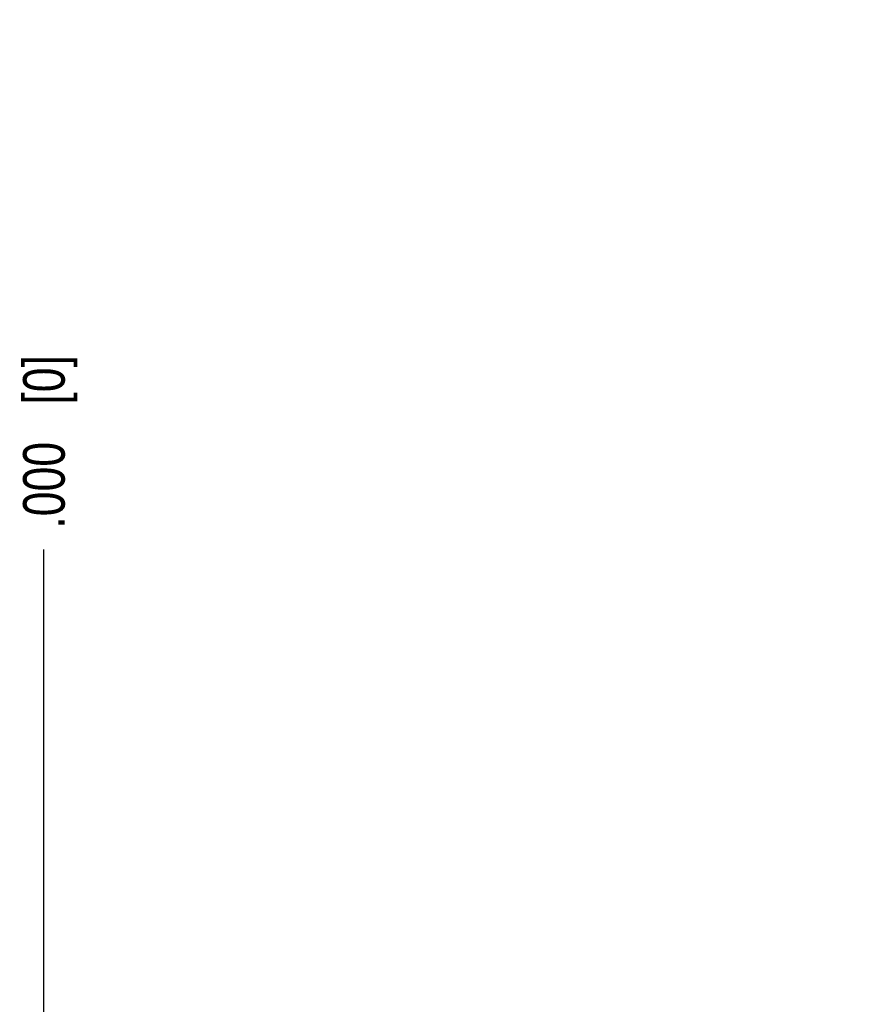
# Model space of a CAD drawing. Header units: inches. Extents: x 0 to 34, y 0 to 22.
# Tile 25 of 224: x 5.6 to 8.1, y 11.9 to 14.8. Entities that reach past the tile are written whole.
import ezdxf

# ---------------------------------------------------------------- set-up
doc = ezdxf.new("R2010")
doc.units = ezdxf.units.IN
doc.header["$LTSCALE"] = 1.87
doc.header["$MEASUREMENT"] = 0
doc.layers.get('0').update_dxf_attribs({"linetype": 'CONTINUOUS'})
doc.layers.add('DIMENSIONS', color=7, linetype='CONTINUOUS')
doc.styles.get("Standard").update_dxf_attribs({"font": 'txt', "width": 0.8})
doc.dimstyles.new('DIMSTYLE_1', dxfattribs={"dimtxt": 0.125, "dimasz": 0.18, "dimexe": 0.125, "dimexo": 0.0625, "dimgap": 0.03125, "dimtad": 0, "dimtih": 1, "dimtoh": 1, "dimdec": 3, "dimzin": 4, "dimdsep": 46, "dimtxsty": 'STANDARD', "dimblk": '_FILLED', "dimblk1": '_FILLED', "dimblk2": '_FILLED', "dimcen": 0.09, "dimadec": 0, "dimazin": 0, "dimtp": 0.01, "dimtm": 0.01, "dimtfac": 1, "dimtdec": 3, "dimtofl": 0, "dimtmove": 0, "dimatfit": 3, "dimldrblk": '_FILLED', "dimfxl": 1, "dimtolj": 1, "dimtzin": 4, "dimarcsym": 0})

# ---------------------------------------------------------------- blocks, each defined once
blk = doc.blocks.new('*D0')
at = {"layer": 'DIMENSIONS', "color": 2, "linetype": 'CONTINUOUS'}
blk.add_line((8.1818, 10.9975), (8.1818, 13.2512), dxfattribs=at)
at = {"layer": 'DIMENSIONS', "color": 2, "linetype": 'CONTINUOUS', "insert": (8.1193, 13.3137), "char_height": 0.125, "width": 1.325, "attachment_point": 1, "rotation": 90, "line_spacing_factor": 0.9}
blk.add_mtext('2.529{\\Ftxt.shx;\\W1.000000;\\H0.125000; }[64.24]', dxfattribs=at)
blk = doc.blocks.new('_FILLED')
at = {"color": 0, "linetype": 'BYBLOCK'}
blk.add_solid([(0, 0), (-1, 0.174), (-1, -0.174)], dxfattribs=at)
blk = doc.blocks.new('*D1')
at = {"layer": 'DIMENSIONS', "color": 2, "linetype": 'CONTINUOUS'}
blk.add_line((5.6528, 10.3081), (5.6528, 13.2512), dxfattribs=at)
at = {"layer": 'DIMENSIONS', "color": 2, "linetype": 'CONTINUOUS', "insert": (5.5903, 13.3137), "char_height": 0.125, "width": 0.825, "attachment_point": 1, "rotation": 90, "line_spacing_factor": 0.9}
blk.add_mtext('.000{\\Ftxt.shx;\\W1.000000;\\H0.125000; }[0]', dxfattribs=at)
blk = doc.blocks.new('*D2')
at = {"layer": 'DIMENSIONS', "color": 2, "linetype": 'CONTINUOUS'}
blk.add_line((21.6467, 10.9372), (21.6467, 13.2512), dxfattribs=at)
at = {"layer": 'DIMENSIONS', "color": 2, "linetype": 'CONTINUOUS', "insert": (21.5842, 13.3137), "char_height": 0.125, "width": 1.525, "attachment_point": 1, "rotation": 90, "line_spacing_factor": 0.9}
blk.add_mtext('15.994{\\Ftxt.shx;\\W1.000000;\\H0.125000; }[406.25]', dxfattribs=at)

msp = doc.modelspace()

# ---------------------------------------------------------------- dimensions: what is measured, and where the dimension line sits
at = {"layer": 'DIMENSIONS', "color": 2, "linetype": 'CONTINUOUS'}
for feature_location, offset, origin, picture, middle in [((21.6467, 10.9372), (0, 2.314), (5.6528, 10.8747), '*D2', (21.6467, 14.0762)), ((8.1818, 10.9975), (0, 2.2537), (5.6528, 10.2456), '*D0', (8.1818, 13.9762)), ((5.6527728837, 10.3081497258), (0, 2.9430252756), (5.6527728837, 10.2456497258), '*D1', (5.6527728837, 13.7261750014))]:
    dim = msp.add_ordinate_dim(feature_location=feature_location, offset=offset, dtype=1, origin=origin, dimstyle='DIMSTYLE_1', dxfattribs=at)
    dim.commit()
    dim.dimension.update_dxf_attribs({"geometry": picture, "text_midpoint": middle})

doc.saveas('drawing.dxf')
